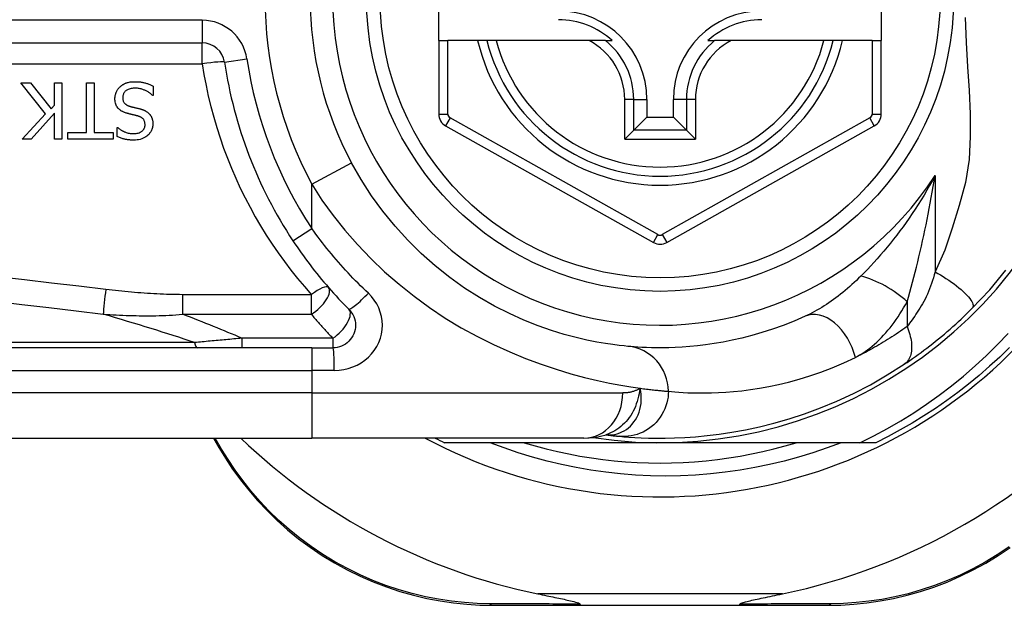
# Model space of a CAD drawing. Header units: inches. Extents: x 4 to 134, y 7 to 73.
# Tile 11 of 88: x 4.767 to 5.626, y 19.491 to 20.001. Entities that reach past the tile are written whole.
import ezdxf

# ---------------------------------------------------------------- set-up
doc = ezdxf.new("R2010")
doc.units = ezdxf.units.IN
doc.header["$MEASUREMENT"] = 0
doc.layers.add('Visible Edges(ANSI)', color=7, linetype='Continuous', lineweight=25)
doc.layers.add('Visible Tangent Edges(ANSI)', color=7, linetype='Continuous', lineweight=25)

msp = doc.modelspace()

# ---------------------------------------------------------------- linework, layer by layer
at = {"layer": 'Visible Edges(ANSI)'}
for p, q in [((5.13254, 19.98302), (5.13254, 20.05783)), ((5.51837, 20.05783), (5.51837, 19.98302)), ((4.27436, 19.98107), (4.92634, 19.98107)), ((5.13254, 19.98302), (5.13254, 19.91907)), ((5.13254, 19.98302), (5.14042, 19.98302)), ((5.1665, 19.98302), (5.14042, 19.98302)), ((5.1746, 19.98302), (5.1665, 19.98302)), ((5.18272, 19.98302), (5.1746, 19.98302)), ((5.2637, 19.98302), (5.18272, 19.98302)), ((5.27798, 19.98302), (5.2637, 19.98302)), ((5.27798, 19.98302), (5.28389, 19.98302)), ((5.3672, 19.98302), (5.37311, 19.98302)), ((5.38739, 19.98302), (5.37311, 19.98302)), ((5.46837, 19.98302), (5.38739, 19.98302)), ((5.47649, 19.98302), (5.46837, 19.98302)), ((5.48459, 19.98302), (5.47649, 19.98302)), ((5.5105, 19.98302), (5.48459, 19.98302)), ((5.5105, 19.98302), (5.51837, 19.98302)), ((5.51837, 19.91907), (5.51837, 19.98302)), ((4.78974, 19.91915), (4.76816, 19.94639)), ((4.76816, 19.94639), (4.77666, 19.94639)), ((4.77666, 19.94639), (4.79464, 19.9235)), ((4.79752, 19.94639), (4.80406, 19.94639)), ((4.79752, 19.92673), (4.79752, 19.94639)), ((4.80406, 19.94639), (4.80406, 19.89718)), ((4.82555, 19.903), (4.82555, 19.94639)), ((4.82555, 19.94639), (4.83209, 19.94639)), ((4.83209, 19.94639), (4.83209, 19.903)), ((4.8837, 19.94344), (4.8837, 19.93522)), ((4.8837, 19.93522), (4.88322, 19.93522)), ((4.79464, 19.9235), (4.79752, 19.92673)), ((5.31398, 19.93184), (5.31398, 19.91634)), ((5.33711, 19.91634), (5.33711, 19.93184)), ((4.76936, 19.89718), (4.78974, 19.91915)), ((4.79752, 19.91979), (4.77734, 19.89718)), ((4.79752, 19.89718), (4.79752, 19.91979)), ((5.30255, 19.90491), (5.31398, 19.91634)), ((5.31398, 19.91634), (5.33711, 19.91634)), ((5.34854, 19.90491), (5.33711, 19.91634)), ((5.13858, 19.90877), (5.31976, 19.80713)), ((5.33132, 19.80713), (5.51234, 19.90877)), ((4.80904, 19.89718), (4.80904, 19.903)), ((4.80904, 19.903), (4.82555, 19.903)), ((4.83209, 19.903), (4.8486, 19.903)), ((4.8486, 19.903), (4.8486, 19.89718)), ((4.85215, 19.89949), (4.85215, 19.90731)), ((4.85215, 19.90731), (4.85263, 19.90731)), ((5.30255, 19.90491), (5.29471, 19.89707)), ((5.35638, 19.89707), (5.34854, 19.90491)), ((4.77734, 19.89718), (4.76936, 19.89718)), ((4.80406, 19.89718), (4.79752, 19.89718)), ((4.8486, 19.89718), (4.80904, 19.89718)), ((5.02185, 19.71531), (4.37279, 19.71531)), ((5.02185, 19.71531), (5.04028, 19.71531)), ((4.37279, 19.63657), (5.02185, 19.63657)), ((4.93622, 19.63657), (4.94084, 19.62856)), ((5.25911, 19.63657), (5.02185, 19.63657)), ((5.27824, 19.63949), (5.27829, 19.63949)), ((5.32554, 19.63263), (5.13746, 19.63263)), ((5.49984, 19.63263), (5.32554, 19.63263)), ((5.51363, 19.63263), (5.49984, 19.63263)), ((5.17944, 19.4909), (5.25649, 19.4909)), ((5.25649, 19.4909), (5.3946, 19.4909)), ((5.3946, 19.4909), (5.47203, 19.4909))]:
    msp.add_line(p, q, dxfattribs=at)
at = {"layer": 'Visible Edges(ANSI)', "flags": 128}
for points in [[(4.85024, 19.93235), (4.85025, 19.93284), (4.85027, 19.93333), (4.85031, 19.93381), (4.85037, 19.9343), (4.85044, 19.93477), (4.85053, 19.93525), (4.85064, 19.93572), (4.85076, 19.93619), (4.8509, 19.93666), (4.85105, 19.93712), (4.85122, 19.93758), (4.85141, 19.93803), (4.8516, 19.93848), (4.85181, 19.93892), (4.85204, 19.93935), (4.85227, 19.93978), (4.85253, 19.94019), (4.8528, 19.9406), (4.85308, 19.94099), (4.85338, 19.94138), (4.85369, 19.94175), (4.85401, 19.94211), (4.85435, 19.94246), (4.8547, 19.9428)], [(4.8547, 19.9428), (4.855, 19.94307), (4.85531, 19.94333), (4.85562, 19.94358), (4.85593, 19.94382), (4.85625, 19.94406), (4.85657, 19.94429), (4.8569, 19.94451), (4.85724, 19.94472), (4.85758, 19.94492), (4.85792, 19.94512), (4.85827, 19.94531), (4.85862, 19.94549), (4.85898, 19.94566), (4.85935, 19.94582), (4.85972, 19.94598), (4.86009, 19.94613), (4.86054, 19.94629), (4.86111, 19.94647), (4.86181, 19.94666), (4.86264, 19.94685), (4.86363, 19.94701), (4.86477, 19.94714), (4.86607, 19.94723), (4.86755, 19.94727)], [(4.86755, 19.94727), (4.86824, 19.94726), (4.86894, 19.94725), (4.86964, 19.94722), (4.87035, 19.94718), (4.87106, 19.94713), (4.87177, 19.94707), (4.87248, 19.94699), (4.87319, 19.94689), (4.87389, 19.94678), (4.87458, 19.94665), (4.87527, 19.94651), (4.87595, 19.94634), (4.87662, 19.94616), (4.87728, 19.94596), (4.87794, 19.94575), (4.87859, 19.94553), (4.87924, 19.9453), (4.87989, 19.94506), (4.88053, 19.94481), (4.88118, 19.94456), (4.88181, 19.94429), (4.88245, 19.94402), (4.88307, 19.94373), (4.8837, 19.94344)], [(4.86802, 19.9416), (4.86713, 19.94159), (4.86623, 19.94154), (4.86533, 19.94144), (4.86443, 19.94131), (4.86355, 19.94111), (4.86269, 19.94087), (4.86189, 19.94057), (4.86119, 19.94024), (4.86059, 19.93989), (4.86007, 19.93954), (4.85964, 19.93919), (4.85926, 19.93885), (4.85891, 19.93848), (4.85859, 19.9381), (4.8583, 19.9377), (4.85803, 19.93727), (4.85779, 19.93683), (4.85759, 19.93636), (4.85742, 19.93589), (4.85729, 19.9354), (4.85718, 19.9349), (4.85711, 19.9344), (4.85707, 19.9339), (4.85706, 19.93339)], [(4.88322, 19.93522), (4.88275, 19.93565), (4.88227, 19.93607), (4.88178, 19.93647), (4.88128, 19.93686), (4.88077, 19.93724), (4.88025, 19.9376), (4.87973, 19.93795), (4.87919, 19.93828), (4.87864, 19.9386), (4.87809, 19.9389), (4.87753, 19.93919), (4.87695, 19.93947), (4.87637, 19.93973), (4.87578, 19.93998), (4.87516, 19.94022), (4.8745, 19.94046), (4.87379, 19.94069), (4.87306, 19.9409), (4.87229, 19.94109), (4.87149, 19.94126), (4.87066, 19.94141), (4.86981, 19.94151), (4.86893, 19.94158), (4.86802, 19.9416)], [(4.86001, 19.91995), (4.85948, 19.92012), (4.85896, 19.9203), (4.85844, 19.92049), (4.85792, 19.9207), (4.85741, 19.92093), (4.85691, 19.92117), (4.85642, 19.92143), (4.85594, 19.9217), (4.85547, 19.92199), (4.85502, 19.9223), (4.85457, 19.92263), (4.85412, 19.92301), (4.85364, 19.92345), (4.85314, 19.92397), (4.85264, 19.92458), (4.85215, 19.92527), (4.85168, 19.92606), (4.85128, 19.9269), (4.85094, 19.92776), (4.85068, 19.92865), (4.85048, 19.92956), (4.85034, 19.93049), (4.85026, 19.93142), (4.85024, 19.93235)], [(4.85706, 19.93339), (4.85707, 19.93277), (4.85713, 19.93215), (4.85722, 19.93154), (4.85736, 19.93094), (4.85754, 19.93036), (4.85777, 19.9298), (4.85803, 19.92931), (4.8583, 19.92889), (4.85857, 19.92853), (4.85884, 19.92823), (4.85909, 19.92798), (4.85935, 19.92774), (4.85962, 19.92752), (4.85991, 19.92731), (4.8602, 19.92712), (4.8605, 19.92693), (4.86081, 19.92676), (4.86113, 19.9266), (4.86145, 19.92645), (4.86178, 19.92631), (4.86211, 19.92619), (4.86244, 19.92607), (4.86278, 19.92595), (4.86312, 19.92585)], [(4.86312, 19.92585), (4.86349, 19.92575), (4.86383, 19.92565), (4.86416, 19.92556), (4.86448, 19.92548), (4.86478, 19.9254), (4.86507, 19.92533), (4.86535, 19.92525), (4.86563, 19.92518), (4.86591, 19.92511), (4.86619, 19.92505), (4.86647, 19.92498), (4.86677, 19.92491), (4.86707, 19.92483), (4.86739, 19.92476), (4.86773, 19.92468), (4.86808, 19.92459), (4.86846, 19.9245), (4.86887, 19.9244), (4.8693, 19.92429), (4.86977, 19.92418), (4.87027, 19.92406), (4.87081, 19.92392), (4.87139, 19.92378), (4.87201, 19.92362)], [(4.8701, 19.91736), (4.86964, 19.91748), (4.86919, 19.9176), (4.86874, 19.91771), (4.86829, 19.91783), (4.86784, 19.91794), (4.8674, 19.91805), (4.86696, 19.91816), (4.86653, 19.91826), (4.86609, 19.91837), (4.86566, 19.91847), (4.86524, 19.91858), (4.86482, 19.91868), (4.8644, 19.91878), (4.86398, 19.91889), (4.86357, 19.91899), (4.86316, 19.91909), (4.86275, 19.91919), (4.86235, 19.9193), (4.86195, 19.9194), (4.86155, 19.91951), (4.86116, 19.91962), (4.86077, 19.91973), (4.86039, 19.91984), (4.86001, 19.91995)], [(4.87652, 19.9097), (4.8765, 19.9103), (4.87645, 19.91089), (4.87636, 19.91148), (4.87623, 19.91206), (4.87606, 19.91263), (4.87584, 19.91317), (4.87559, 19.91366), (4.87532, 19.91408), (4.87504, 19.91445), (4.87477, 19.91477), (4.87449, 19.91505), (4.87421, 19.91531), (4.87391, 19.91555), (4.87361, 19.91578), (4.87329, 19.916), (4.87296, 19.9162), (4.87262, 19.91639), (4.87228, 19.91656), (4.87193, 19.91672), (4.87157, 19.91687), (4.87121, 19.91701), (4.87084, 19.91714), (4.87047, 19.91725), (4.8701, 19.91736)], [(4.87201, 19.92362), (4.8723, 19.92354), (4.87259, 19.92346), (4.87287, 19.92337), (4.87316, 19.92329), (4.87345, 19.9232), (4.87373, 19.9231), (4.87402, 19.923), (4.8743, 19.9229), (4.87458, 19.9228), (4.87486, 19.92269), (4.87514, 19.92258), (4.87541, 19.92246), (4.87569, 19.92234), (4.87596, 19.92222), (4.87623, 19.92209), (4.8765, 19.92196), (4.87678, 19.92182), (4.87713, 19.92163), (4.87754, 19.92139), (4.878, 19.92109), (4.8785, 19.92074), (4.87903, 19.92032), (4.87958, 19.91983), (4.88015, 19.91927)], [(4.88015, 19.91927), (4.88035, 19.91905), (4.88054, 19.91882), (4.88073, 19.91859), (4.88091, 19.91835), (4.88109, 19.91811), (4.88125, 19.91787), (4.88141, 19.91762), (4.88157, 19.91737), (4.88172, 19.91712), (4.88186, 19.91686), (4.882, 19.91659), (4.88213, 19.91633), (4.88225, 19.91605), (4.88237, 19.91578), (4.88248, 19.9155), (4.88259, 19.9152), (4.88272, 19.91483), (4.88284, 19.9144), (4.88297, 19.9139), (4.88308, 19.91334), (4.88319, 19.91271), (4.88327, 19.912), (4.88332, 19.91123), (4.88334, 19.91038)], [(4.86635, 19.90196), (4.8672, 19.90198), (4.86806, 19.90204), (4.8689, 19.90215), (4.86974, 19.90231), (4.87057, 19.90253), (4.87137, 19.9028), (4.87212, 19.90313), (4.87277, 19.90347), (4.87334, 19.90383), (4.87383, 19.90419), (4.87423, 19.90453), (4.87457, 19.90485), (4.87487, 19.90517), (4.87516, 19.90552), (4.87542, 19.90588), (4.87565, 19.90625), (4.87586, 19.90665), (4.87604, 19.90706), (4.87619, 19.90748), (4.87631, 19.90792), (4.8764, 19.90836), (4.87647, 19.9088), (4.87651, 19.90925), (4.87652, 19.9097)], [(4.88334, 19.91038), (4.88332, 19.90957), (4.88325, 19.90878), (4.88314, 19.90799), (4.88298, 19.90721), (4.88277, 19.90645), (4.88251, 19.90569), (4.8822, 19.90495), (4.88185, 19.90423), (4.88145, 19.90354), (4.881, 19.90288), (4.88052, 19.90225), (4.87999, 19.90164), (4.87943, 19.90105), (4.87876, 19.90043), (4.87798, 19.89978), (4.87707, 19.89913), (4.87603, 19.89849), (4.87486, 19.8979), (4.87358, 19.89738), (4.87226, 19.89698), (4.87092, 19.89667), (4.86955, 19.89646), (4.86817, 19.89634), (4.86679, 19.8963)], [(4.86679, 19.8963), (4.86622, 19.8963), (4.86565, 19.89632), (4.86508, 19.89633), (4.86452, 19.89636), (4.86395, 19.8964), (4.86338, 19.89644), (4.86282, 19.8965), (4.86225, 19.89656), (4.86169, 19.89663), (4.86113, 19.89671), (4.86057, 19.8968), (4.86001, 19.8969), (4.85945, 19.89701), (4.8589, 19.89713), (4.85833, 19.89727), (4.85772, 19.89742), (4.85709, 19.89759), (4.85644, 19.89779), (4.85576, 19.89801), (4.85507, 19.89825), (4.85436, 19.89852), (4.85363, 19.89881), (4.8529, 19.89914), (4.85215, 19.89949)], [(4.85263, 19.90731), (4.85299, 19.90699), (4.85336, 19.90667), (4.85375, 19.90637), (4.85414, 19.90608), (4.85453, 19.9058), (4.85494, 19.90553), (4.85535, 19.90527), (4.85577, 19.90502), (4.85619, 19.90477), (4.85662, 19.90454), (4.85706, 19.90431), (4.85749, 19.90409), (4.85793, 19.90388), (4.85837, 19.90368), (4.85887, 19.90347), (4.85945, 19.90323), (4.86012, 19.90299), (4.86087, 19.90275), (4.86171, 19.90252), (4.86261, 19.90232), (4.86354, 19.90216), (4.86447, 19.90205), (4.86541, 19.90198), (4.86635, 19.90196)], [(5.29752, 19.7166), (5.29429, 19.71691), (5.28992, 19.71739), (5.28445, 19.71809), (5.2779, 19.71904), (5.27035, 19.72033), (5.26182, 19.72202), (5.25238, 19.7242), (5.24206, 19.72695), (5.23094, 19.73038), (5.21915, 19.73454), (5.20683, 19.73947), (5.19411, 19.74519), (5.18114, 19.75174), (5.16805, 19.75915), (5.15499, 19.76743), (5.14209, 19.77662), (5.12952, 19.78668), (5.11733, 19.79755), (5.10562, 19.80916), (5.09444, 19.82146), (5.08387, 19.83439), (5.07399, 19.84789), (5.06486, 19.86192), (5.05656, 19.87639)], [(5.00544, 19.80858), (5.00722, 19.80591), (5.00903, 19.80325), (5.01086, 19.8006), (5.01272, 19.79797), (5.0146, 19.79535), (5.0165, 19.79275), (5.01842, 19.79016), (5.02036, 19.78759), (5.02233, 19.78504), (5.02432, 19.7825), (5.02632, 19.77998), (5.02835, 19.77747), (5.0304, 19.77499), (5.03247, 19.77252), (5.03456, 19.77007), (5.03667, 19.76764), (5.0388, 19.76523), (5.04094, 19.76284), (5.04311, 19.76047), (5.04529, 19.75812), (5.04749, 19.75578), (5.04971, 19.75347), (5.05194, 19.75118), (5.0542, 19.74891)], [(5.59743, 19.74946), (5.6129, 19.76591), (5.62711, 19.78288)], [(5.0542, 19.74891), (5.05548, 19.74749), (5.05662, 19.74594), (5.0576, 19.74429), (5.05843, 19.74254), (5.05908, 19.74072), (5.05956, 19.73885), (5.05986, 19.73694), (5.05996, 19.73501), (5.05987, 19.73308), (5.05958, 19.73116), (5.0591, 19.72928), (5.05844, 19.72746), (5.05762, 19.72571), (5.05662, 19.72405), (5.05548, 19.72249), (5.05419, 19.72107), (5.05277, 19.71978), (5.05122, 19.71863), (5.04957, 19.71764), (5.04782, 19.71681), (5.046, 19.71616), (5.04413, 19.71569), (5.04221, 19.7154), (5.04028, 19.71531)], [(5.53848, 19.70104), (5.54084, 19.70263), (5.54324, 19.70427), (5.54567, 19.70596), (5.54813, 19.70769), (5.55062, 19.70947), (5.55312, 19.7113), (5.55563, 19.71317), (5.55816, 19.71508), (5.5607, 19.71703), (5.56324, 19.71902), (5.5658, 19.72105), (5.56835, 19.72311), (5.57088, 19.7252), (5.5734, 19.72731), (5.5759, 19.72945), (5.57838, 19.7316), (5.58085, 19.73378), (5.58329, 19.73597), (5.58571, 19.73818), (5.58811, 19.74041), (5.59048, 19.74265), (5.59282, 19.74491), (5.59514, 19.74718), (5.59743, 19.74946)], [(5.45201, 19.74275), (5.44236, 19.73855), (5.43285, 19.7348), (5.42351, 19.73146), (5.41438, 19.72853), (5.40549, 19.72597), (5.39685, 19.72376), (5.38849, 19.72187), (5.38043, 19.72028), (5.37269, 19.71897), (5.36526, 19.7179), (5.35815, 19.71704), (5.35137, 19.71639), (5.34492, 19.71592), (5.33882, 19.71559), (5.33306, 19.7154), (5.32766, 19.71531), (5.32261, 19.71532), (5.31792, 19.71539), (5.3136, 19.71553), (5.30964, 19.71571), (5.30605, 19.71592), (5.30283, 19.71614), (5.29999, 19.71638), (5.29752, 19.7166)], [(5.49984, 19.63263), (5.51188, 19.6386), (5.52372, 19.64495), (5.53536, 19.65166), (5.54678, 19.65875), (5.55797, 19.6662), (5.56893, 19.674), (5.57964, 19.68215), (5.59011, 19.69065), (5.6003, 19.69949), (5.6102, 19.70865), (5.61979, 19.7181), (5.62907, 19.72785)], [(5.63031, 19.71566), (5.62171, 19.7073), (5.61289, 19.69919), (5.60384, 19.69132), (5.59458, 19.6837), (5.58511, 19.67635), (5.57544, 19.66927), (5.56558, 19.66245), (5.55553, 19.65591), (5.5453, 19.64966), (5.5349, 19.64369), (5.52434, 19.63801), (5.51363, 19.63263)], [(5.29029, 19.63819), (5.29401, 19.63786), (5.29839, 19.63753), (5.30342, 19.6372), (5.3091, 19.63692), (5.31543, 19.6367), (5.32239, 19.63658), (5.32998, 19.63659), (5.3382, 19.63678), (5.34703, 19.63717), (5.35646, 19.63781), (5.36649, 19.63876), (5.37709, 19.64004), (5.38824, 19.64172), (5.39994, 19.64384), (5.41215, 19.64646), (5.42485, 19.64963), (5.438, 19.65341), (5.45155, 19.65784), (5.46548, 19.66298), (5.47973, 19.66889), (5.49422, 19.67561), (5.5089, 19.68319), (5.52366, 19.69165), (5.53848, 19.70104)], [(5.25911, 19.63657), (5.26865, 19.63727), (5.27854, 19.63959)], [(5.27829, 19.63949), (5.27895, 19.63941), (5.27959, 19.63933), (5.28022, 19.63925), (5.28084, 19.63918), (5.28144, 19.63911), (5.28203, 19.63904), (5.2826, 19.63898), (5.28317, 19.63891), (5.28372, 19.63885), (5.28425, 19.63879), (5.28477, 19.63874), (5.28528, 19.63868), (5.28577, 19.63863), (5.28625, 19.63858), (5.28672, 19.63853), (5.28717, 19.63849), (5.28761, 19.63845), (5.28803, 19.6384), (5.28845, 19.63836), (5.28884, 19.63832), (5.28922, 19.63829), (5.28959, 19.63825), (5.28995, 19.63822), (5.29029, 19.63819)], [(4.94084, 19.62856), (4.9466, 19.61908), (4.95286, 19.60965), (4.95962, 19.60032), (4.96688, 19.59114), (4.97463, 19.58215), (4.98286, 19.57338), (4.99156, 19.56488), (5.00073, 19.5567), (5.01036, 19.54886), (5.02042, 19.54143), (5.03085, 19.53444), (5.04161, 19.5279), (5.05266, 19.52185), (5.06394, 19.51631), (5.07541, 19.5113), (5.08701, 19.50686), (5.09871, 19.50299), (5.11044, 19.49968), (5.12217, 19.49692), (5.13387, 19.49469), (5.1455, 19.49299), (5.15701, 19.49181), (5.16834, 19.49112), (5.17944, 19.4909)], [(5.48333, 19.63263), (5.47109, 19.62803), (5.4587, 19.62381), (5.44619, 19.61998), (5.43359, 19.61655), (5.4209, 19.61352), (5.40812, 19.61088), (5.39528, 19.60865), (5.38238, 19.60682), (5.36942, 19.60539), (5.35643, 19.60437), (5.3434, 19.60375), (5.33035, 19.60355), (5.31728, 19.60375), (5.30421, 19.60436), (5.29117, 19.60538), (5.27818, 19.60681), (5.26525, 19.60865), (5.2524, 19.61088), (5.23963, 19.61352), (5.22696, 19.61656), (5.21439, 19.61999), (5.20193, 19.62381), (5.18959, 19.62803), (5.17738, 19.63263)], [(5.20699, 19.63263), (5.21661, 19.62982), (5.2263, 19.62724), (5.23605, 19.62491), (5.24586, 19.62282), (5.25571, 19.62097), (5.26561, 19.61937), (5.27554, 19.61801), (5.28551, 19.61689), (5.29549, 19.61603), (5.3055, 19.61541), (5.31552, 19.61504), (5.32554, 19.61491), (5.33557, 19.61504), (5.34559, 19.61541), (5.35559, 19.61603), (5.36558, 19.61689), (5.37554, 19.61801), (5.38548, 19.61937), (5.39537, 19.62097), (5.40523, 19.62282), (5.41503, 19.62491), (5.42478, 19.62724), (5.43447, 19.62982), (5.4441, 19.63263)], [(5.47203, 19.4909), (5.4831, 19.49112), (5.4944, 19.49181), (5.50588, 19.49298), (5.51747, 19.49467), (5.52914, 19.49688), (5.54085, 19.49963), (5.55255, 19.50292), (5.56422, 19.50677), (5.5758, 19.5112), (5.58724, 19.51618), (5.59851, 19.52169), (5.60954, 19.52772), (5.62029, 19.53423), (5.63071, 19.54119)], [(5.21888, 19.5009), (5.22088, 19.50049), (5.22285, 19.50008), (5.22479, 19.49968), (5.22669, 19.49929), (5.22856, 19.4989), (5.23039, 19.49853), (5.23218, 19.49815), (5.23392, 19.49779), (5.23562, 19.49743), (5.23726, 19.49709), (5.23884, 19.49675), (5.24037, 19.49642), (5.24184, 19.4961), (5.24325, 19.49579), (5.24459, 19.49549), (5.24596, 19.49518), (5.24743, 19.49484), (5.24894, 19.49448), (5.25042, 19.4941), (5.25184, 19.49372), (5.25313, 19.49333), (5.25434, 19.49292), (5.25532, 19.49248), (5.25588, 19.49197)], [(5.3952, 19.49197), (5.3956, 19.49238), (5.39631, 19.49274), (5.39714, 19.49306), (5.39809, 19.49338), (5.3991, 19.49367), (5.40016, 19.49397), (5.40133, 19.49427), (5.4026, 19.49458), (5.40396, 19.49491), (5.4054, 19.49525), (5.40692, 19.49559), (5.40851, 19.49594), (5.41017, 19.4963), (5.41188, 19.49667), (5.41365, 19.49705), (5.41549, 19.49744), (5.41739, 19.49784), (5.41936, 19.49825), (5.42138, 19.49867), (5.42345, 19.49909), (5.42558, 19.49953), (5.42775, 19.49998), (5.42996, 19.50043), (5.43221, 19.5009)], [(5.25649, 19.4909), (5.25646, 19.4909), (5.25643, 19.4909), (5.25641, 19.49091), (5.25638, 19.49093), (5.25636, 19.49094), (5.25633, 19.49097), (5.25631, 19.49099), (5.25628, 19.49102), (5.25625, 19.49105), (5.25623, 19.49109), (5.2562, 19.49113), (5.25618, 19.49117), (5.25615, 19.49122), (5.25613, 19.49127), (5.2561, 19.49132), (5.25608, 19.49138), (5.25605, 19.49144), (5.25603, 19.4915), (5.256, 19.49157), (5.25598, 19.49165), (5.25596, 19.49172), (5.25593, 19.4918), (5.25591, 19.49188), (5.25588, 19.49197)], [(5.3946, 19.4909), (5.39463, 19.4909), (5.39465, 19.4909), (5.39468, 19.49091), (5.3947, 19.49093), (5.39473, 19.49094), (5.39476, 19.49097), (5.39478, 19.49099), (5.39481, 19.49102), (5.39483, 19.49105), (5.39486, 19.49109), (5.39488, 19.49113), (5.39491, 19.49117), (5.39493, 19.49122), (5.39496, 19.49127), (5.39499, 19.49132), (5.39501, 19.49138), (5.39503, 19.49144), (5.39506, 19.4915), (5.39508, 19.49157), (5.39511, 19.49165), (5.39513, 19.49172), (5.39516, 19.4918), (5.39518, 19.49188), (5.3952, 19.49197)]]:
    msp.add_lwpolyline(points, dxfattribs=at)
at = {"layer": 'Visible Edges(ANSI)'}
msp.add_circle((5.32554, 20.02042), 0.25591, dxfattribs=at)
for centre, radius, start, end in [((5.32554, 20.02042), 0.43504, 241.92751, 118.07249), ((5.32554, 20.02042), 0.3878, 261.33391, 70.21195), ((5.32554, 20.02042), 0.30512, 151.83282, 208.16718), ((5.23696, 19.93184), 0.07702, 0, 90), ((5.41413, 19.93184), 0.07702, 90, 180), ((5.23696, 19.93184), 0.06944, 47.48259, 90), ((5.41413, 19.93184), 0.06944, 90, 132.51741), ((4.92634, 19.96138), 0.01969, 8.41327, 90), ((5.32554, 20.02042), 0.15551, 193.91643, 346.08357), ((5.32554, 20.02042), 0.38386, 188.41327, 213.49631), ((5.14435, 19.91907), 0.01181, 180, 240.70877), ((5.50656, 19.91907), 0.01181, 299.31319, 0), ((5.32554, 19.81743), 0.01181, 240.70877, 299.31319), ((5.32554, 20.01957), 0.52953, 281.6205, 318.6133), ((5.32554, 20.01957), 0.52953, 226.3272, 258.3795), ((5.32554, 20.02042), 0.431, 242.95157, 244.12615)]:
    msp.add_arc(centre, radius, start, end, dxfattribs=at)
at = {"layer": 'Visible Tangent Edges(ANSI)'}
for p, q in [((4.92634, 20.00075), (4.27436, 20.00075)), ((4.92634, 20.00075), (4.92634, 19.98107)), ((4.92634, 19.96277), (4.92634, 19.98107)), ((5.14042, 19.91907), (5.14042, 19.98302)), ((5.5105, 19.98302), (5.5105, 19.91907)), ((4.27436, 19.96277), (4.92634, 19.96277)), ((4.94582, 19.96426), (4.96529, 19.96714)), ((5.29471, 19.89707), (5.29471, 19.93184)), ((5.30255, 19.93184), (5.29471, 19.93184)), ((5.30255, 19.90491), (5.30255, 19.93184)), ((5.30255, 19.93184), (5.31398, 19.93184)), ((5.34854, 19.93184), (5.33711, 19.93184)), ((5.35638, 19.93184), (5.34854, 19.93184)), ((5.34854, 19.93184), (5.34854, 19.90491)), ((5.35638, 19.93184), (5.35638, 19.89707)), ((5.13254, 19.91907), (5.14042, 19.91907)), ((5.5105, 19.91907), (5.51837, 19.91907)), ((5.14243, 19.91564), (5.13858, 19.90877)), ((5.32361, 19.814), (5.14243, 19.91564)), ((5.50849, 19.91564), (5.32747, 19.814)), ((5.51234, 19.90877), (5.50849, 19.91564)), ((5.34854, 19.90491), (5.30255, 19.90491)), ((5.29471, 19.89707), (5.35638, 19.89707)), ((5.02185, 19.85781), (5.05656, 19.87639)), ((5.56525, 19.86546), (5.56525, 19.78153)), ((5.02185, 19.81944), (5.02185, 19.85781)), ((5.00544, 19.80858), (5.02185, 19.81944)), ((5.31976, 19.80713), (5.32361, 19.814)), ((5.32747, 19.814), (5.33132, 19.80713)), ((5.02151, 19.76163), (4.90931, 19.76163)), ((4.90931, 19.74453), (4.90931, 19.76163)), ((5.02151, 19.74453), (5.02151, 19.76163)), ((5.54095, 19.75546), (5.54095, 19.7338)), ((4.90931, 19.74453), (5.02151, 19.74453)), ((4.9196, 19.7199), (4.37047, 19.7199)), ((4.96093, 19.72365), (4.96093, 19.71531)), ((5.04028, 19.72365), (4.96093, 19.72365)), ((5.04028, 19.72365), (5.04028, 19.71531)), ((5.02185, 19.71531), (5.02185, 19.69562)), ((4.37279, 19.69562), (5.02185, 19.69562)), ((5.04151, 19.69562), (5.02185, 19.69562)), ((5.02185, 19.69562), (5.02185, 19.67594)), ((5.02185, 19.67594), (4.37279, 19.67594)), ((5.02185, 19.67594), (5.29301, 19.67594)), ((5.02185, 19.67594), (5.02185, 19.63657)), ((4.94322, 19.62712), (4.9377, 19.63657)), ((5.43221, 19.5009), (5.21888, 19.5009))]:
    msp.add_line(p, q, dxfattribs=at)
at = {"layer": 'Visible Tangent Edges(ANSI)', "flags": 128}
for points in [[(5.59157, 20.00322), (5.59245, 19.98153), (5.59366, 19.96031), (5.59489, 19.93964), (5.59583, 19.91938), (5.59604, 19.8994), (5.59496, 19.87949), (5.59186, 19.85936), (5.58627, 19.83933), (5.58033, 19.8197), (5.57389, 19.80046), (5.56525, 19.78153)], [(4.92634, 19.96277), (4.92789, 19.95338), (4.92966, 19.94404), (4.93166, 19.93475), (4.93389, 19.92552), (4.93634, 19.91636), (4.93901, 19.90727), (4.9419, 19.89826), (4.94501, 19.88933), (4.94832, 19.88049), (4.95185, 19.87174), (4.95559, 19.8631), (4.95953, 19.85456), (4.96367, 19.84613), (4.96801, 19.83781), (4.97254, 19.82961), (4.97726, 19.82153), (4.98217, 19.81358), (4.98727, 19.80575), (4.99254, 19.79805), (4.99799, 19.79049), (5.00362, 19.78306), (5.00941, 19.77577), (5.01538, 19.76863), (5.02151, 19.76163)], [(5.56525, 19.86546), (5.56294, 19.86113), (5.56057, 19.85685), (5.55816, 19.85262), (5.5557, 19.84845), (5.5532, 19.84433), (5.55066, 19.84027), (5.54808, 19.83627), (5.54547, 19.83232), (5.54282, 19.82844), (5.54014, 19.82461), (5.53743, 19.82085), (5.53469, 19.81715), (5.53193, 19.81352), (5.52915, 19.80995), (5.52634, 19.80643), (5.52351, 19.80297), (5.52066, 19.79958), (5.5178, 19.79625), (5.51492, 19.79298), (5.51204, 19.78979), (5.50915, 19.78666), (5.50627, 19.78362), (5.50341, 19.78065), (5.50055, 19.77777)], [(5.54095, 19.75546), (5.54214, 19.75959), (5.54332, 19.7638), (5.5445, 19.76808), (5.54567, 19.77242), (5.54682, 19.7768), (5.54796, 19.78123), (5.54909, 19.7857), (5.55019, 19.7902), (5.55128, 19.79474), (5.55235, 19.79929), (5.5534, 19.80387), (5.55443, 19.80848), (5.55545, 19.81311), (5.55644, 19.81777), (5.55742, 19.82245), (5.55837, 19.82716), (5.55931, 19.83189), (5.56022, 19.83664), (5.56111, 19.84141), (5.56199, 19.84619), (5.56284, 19.85099), (5.56366, 19.8558), (5.56447, 19.86063), (5.56525, 19.86546)], [(5.02185, 19.85781), (5.03073, 19.84411), (5.04037, 19.83076), (5.05071, 19.8178), (5.0617, 19.80527), (5.07328, 19.79321), (5.0854, 19.78166), (5.09801, 19.77066), (5.11105, 19.76023), (5.12447, 19.75043), (5.1382, 19.74129), (5.15219, 19.73285), (5.1663, 19.72513), (5.18042, 19.7181), (5.19446, 19.71175), (5.2083, 19.70606), (5.22185, 19.701), (5.23499, 19.69657), (5.24763, 19.69273), (5.25965, 19.68948), (5.27096, 19.68677), (5.28149, 19.68453), (5.29121, 19.68271), (5.30009, 19.68124), (5.30807, 19.68008)], [(5.07119, 19.76284), (5.06892, 19.76499), (5.06665, 19.76716), (5.06441, 19.76936), (5.06218, 19.77157), (5.05997, 19.7738), (5.05778, 19.77605), (5.05561, 19.77832), (5.05346, 19.78061), (5.05132, 19.78291), (5.04921, 19.78523), (5.04712, 19.78758), (5.04504, 19.78993), (5.04299, 19.79231), (5.04096, 19.7947), (5.03895, 19.79711), (5.03696, 19.79953), (5.03499, 19.80197), (5.03304, 19.80442), (5.03112, 19.80689), (5.02922, 19.80937), (5.02734, 19.81187), (5.02549, 19.81438), (5.02366, 19.81691), (5.02185, 19.81944)], [(5.56525, 19.78153), (5.56457, 19.77895), (5.56384, 19.77641), (5.56307, 19.77389), (5.56226, 19.77142), (5.5614, 19.76899), (5.56051, 19.76662), (5.55957, 19.76429), (5.55859, 19.76203), (5.55757, 19.75982), (5.55652, 19.75769), (5.55544, 19.75563), (5.55434, 19.75365), (5.5532, 19.75176), (5.55206, 19.74993), (5.55092, 19.74815), (5.54978, 19.7464), (5.54864, 19.74468), (5.54751, 19.74301), (5.54639, 19.74137), (5.54528, 19.73977), (5.54417, 19.73821), (5.54308, 19.7367), (5.54201, 19.73522), (5.54095, 19.7338)], [(5.56525, 19.78153), (5.56761, 19.78021), (5.57001, 19.77881), (5.57241, 19.77735), (5.57481, 19.77583), (5.57719, 19.77426), (5.57953, 19.77265), (5.58181, 19.77101), (5.58401, 19.76935), (5.5861, 19.76768), (5.58808, 19.76602), (5.58991, 19.76437), (5.59159, 19.76276), (5.5931, 19.76119), (5.59443, 19.75968), (5.59557, 19.75824), (5.59652, 19.75688), (5.59727, 19.7556), (5.59782, 19.75442), (5.59819, 19.75334), (5.59837, 19.75236), (5.59837, 19.75148), (5.59821, 19.7507), (5.59789, 19.75003), (5.59743, 19.74946)], [(4.84232, 19.76614), (4.81865, 19.7689), (4.79498, 19.77168), (4.77131, 19.77446), (4.74764, 19.77724)], [(5.50055, 19.77777), (5.49865, 19.77589), (5.49673, 19.77404), (5.49479, 19.77223), (5.49284, 19.77044), (5.49087, 19.76869), (5.48889, 19.76697), (5.4869, 19.76529), (5.48489, 19.76364), (5.48288, 19.76203), (5.48086, 19.76046), (5.47883, 19.75892), (5.4768, 19.75743), (5.47475, 19.75597), (5.4727, 19.75455), (5.47064, 19.75317), (5.46857, 19.75183), (5.4665, 19.75053), (5.46442, 19.74927), (5.46234, 19.74806), (5.46027, 19.7469), (5.45819, 19.74579), (5.45612, 19.74472), (5.45406, 19.74371), (5.45201, 19.74275)], [(4.90931, 19.76163), (4.90651, 19.76164), (4.90371, 19.76167), (4.90091, 19.76173), (4.89811, 19.76179), (4.89531, 19.76188), (4.89251, 19.76199), (4.88971, 19.76211), (4.88692, 19.76225), (4.88412, 19.7624), (4.88133, 19.76257), (4.87853, 19.76275), (4.87574, 19.76294), (4.87295, 19.76315), (4.87016, 19.76337), (4.86737, 19.7636), (4.86458, 19.76384), (4.8618, 19.76409), (4.85901, 19.76436), (4.85623, 19.76463), (4.85344, 19.76491), (4.85066, 19.76521), (4.84788, 19.76551), (4.8451, 19.76582), (4.84232, 19.76614)], [(5.04151, 19.69562), (5.04562, 19.69581), (5.04971, 19.69638), (5.05372, 19.69732), (5.0576, 19.69863), (5.06132, 19.70029), (5.06485, 19.70227), (5.06815, 19.70456), (5.07119, 19.70714), (5.07394, 19.70999), (5.07638, 19.7131), (5.07849, 19.71643), (5.08026, 19.71993), (5.08166, 19.72358), (5.08268, 19.72733), (5.0833, 19.73116), (5.0835, 19.73503), (5.08327, 19.73889), (5.08264, 19.74271), (5.08162, 19.74645), (5.08022, 19.75009), (5.07847, 19.75358), (5.07637, 19.75689), (5.07394, 19.75999), (5.07119, 19.76284)], [(4.74532, 19.75603), (4.76899, 19.75317), (4.79266, 19.75031), (4.81633, 19.74746), (4.84, 19.74462)], [(5.49579, 19.70692), (5.49795, 19.70803), (5.50009, 19.70924), (5.50222, 19.71056), (5.50434, 19.71197), (5.50643, 19.71348), (5.50851, 19.71507), (5.51057, 19.71675), (5.5126, 19.71852), (5.5146, 19.72036), (5.51658, 19.72227), (5.51853, 19.72424), (5.52044, 19.72629), (5.52233, 19.72841), (5.52419, 19.73058), (5.52601, 19.73282), (5.52781, 19.73513), (5.52958, 19.73749), (5.53131, 19.73991), (5.53301, 19.74238), (5.53467, 19.7449), (5.5363, 19.74748), (5.53789, 19.7501), (5.53944, 19.75276), (5.54095, 19.75546)], [(4.84, 19.74462), (4.84285, 19.74443), (4.8457, 19.74425), (4.84855, 19.74409), (4.85141, 19.74394), (4.85427, 19.7438), (4.85714, 19.74367), (4.86, 19.74356), (4.86288, 19.74347), (4.86575, 19.74339), (4.86863, 19.74333), (4.87151, 19.74328), (4.87439, 19.74325), (4.87728, 19.74324), (4.88017, 19.74325), (4.88307, 19.74327), (4.88597, 19.74332), (4.88887, 19.74339), (4.89178, 19.74348), (4.89469, 19.74359), (4.89761, 19.74372), (4.90053, 19.74389), (4.90345, 19.74407), (4.90637, 19.74429), (4.90931, 19.74453)], [(5.02151, 19.74453), (5.02227, 19.74363), (5.02303, 19.74273), (5.02379, 19.74184), (5.02456, 19.74094), (5.02532, 19.74005), (5.02609, 19.73916), (5.02686, 19.73828), (5.02764, 19.7374), (5.02841, 19.73652), (5.02919, 19.73564), (5.02997, 19.73476), (5.03075, 19.73389), (5.03153, 19.73302), (5.03232, 19.73216), (5.03311, 19.73129), (5.0339, 19.73043), (5.03469, 19.72958), (5.03548, 19.72872), (5.03628, 19.72787), (5.03707, 19.72702), (5.03787, 19.72617), (5.03867, 19.72533), (5.03948, 19.72449), (5.04028, 19.72365)], [(5.54095, 19.7338), (5.53904, 19.73245), (5.53714, 19.73113), (5.53524, 19.72982), (5.53334, 19.72854), (5.53145, 19.72728), (5.52957, 19.72605), (5.52768, 19.72483), (5.5258, 19.72363), (5.52391, 19.72245), (5.52202, 19.72129), (5.52013, 19.72014), (5.51824, 19.71901), (5.51635, 19.7179), (5.51447, 19.71681), (5.51258, 19.71574), (5.5107, 19.71469), (5.50882, 19.71365), (5.50695, 19.71264), (5.50508, 19.71164), (5.50321, 19.71066), (5.50135, 19.7097), (5.49949, 19.70876), (5.49764, 19.70783), (5.49579, 19.70692)], [(5.54095, 19.7338), (5.54161, 19.73212), (5.54222, 19.73042), (5.54278, 19.72871), (5.54329, 19.72699), (5.54372, 19.72528), (5.5441, 19.72356), (5.5444, 19.72186), (5.54463, 19.72018), (5.54479, 19.71853), (5.54487, 19.71691), (5.54488, 19.71533), (5.5448, 19.71381), (5.54465, 19.71234), (5.54442, 19.71093), (5.54412, 19.70958), (5.54374, 19.70831), (5.54329, 19.70711), (5.54278, 19.70599), (5.5422, 19.70496), (5.54156, 19.704), (5.54086, 19.70313), (5.54011, 19.70235), (5.53932, 19.70165), (5.53848, 19.70104)], [(4.96093, 19.72365), (4.9592, 19.72349), (4.95746, 19.72333), (4.95573, 19.72316), (4.954, 19.723), (4.95226, 19.72284), (4.95053, 19.72268), (4.9488, 19.72252), (4.94707, 19.72236), (4.94535, 19.72221), (4.94362, 19.72205), (4.94189, 19.72189), (4.94017, 19.72173), (4.93844, 19.72158), (4.93672, 19.72142), (4.935, 19.72127), (4.93328, 19.72111), (4.93156, 19.72096), (4.92985, 19.72081), (4.92813, 19.72065), (4.92642, 19.7205), (4.92471, 19.72035), (4.92301, 19.7202), (4.9213, 19.72005), (4.9196, 19.7199)], [(5.33277, 19.67739), (5.33537, 19.67714), (5.33837, 19.67688), (5.34177, 19.67663), (5.34556, 19.67639), (5.34974, 19.67618), (5.3543, 19.67603), (5.35925, 19.67595), (5.36457, 19.67594), (5.37027, 19.67604), (5.37635, 19.67626), (5.38279, 19.67662), (5.38959, 19.67716), (5.39675, 19.6779), (5.40425, 19.67886), (5.41209, 19.68007), (5.42026, 19.68156), (5.42876, 19.68335), (5.43758, 19.68548), (5.4467, 19.68797), (5.45609, 19.69086), (5.46572, 19.69418), (5.47557, 19.69794), (5.48561, 19.70218), (5.49579, 19.70692)], [(5.30807, 19.68008), (5.30772, 19.67769), (5.30729, 19.67534), (5.30679, 19.67304), (5.30622, 19.67078), (5.30556, 19.66857), (5.30483, 19.66641), (5.30401, 19.6643), (5.30311, 19.66224), (5.30213, 19.66024), (5.30106, 19.65829), (5.2999, 19.6564), (5.29865, 19.65458), (5.29733, 19.65284), (5.29593, 19.65117), (5.29446, 19.64959), (5.29292, 19.64809), (5.29131, 19.64668), (5.28964, 19.64536), (5.28791, 19.64414), (5.28612, 19.64301), (5.28428, 19.642), (5.2824, 19.64108), (5.28049, 19.64028), (5.27853, 19.63959)], [(5.27957, 19.63939), (5.28175, 19.63936), (5.28393, 19.63951), (5.2861, 19.63985), (5.28823, 19.64038), (5.29031, 19.64108), (5.29234, 19.64195), (5.2943, 19.643), (5.29619, 19.64422), (5.29799, 19.6456), (5.29969, 19.64714), (5.30128, 19.64883), (5.30275, 19.65066), (5.30409, 19.65262), (5.30529, 19.65471), (5.30635, 19.65691), (5.30725, 19.65922), (5.30799, 19.66162), (5.30856, 19.6641), (5.30895, 19.66665), (5.30916, 19.66926), (5.30919, 19.67192), (5.30902, 19.67462), (5.30865, 19.67734), (5.30807, 19.68008)], [(5.33277, 19.67739), (5.33269, 19.67494), (5.33245, 19.67243), (5.33204, 19.66989), (5.33145, 19.66732), (5.33068, 19.66474), (5.32972, 19.66218), (5.32856, 19.65966), (5.32721, 19.65719), (5.32568, 19.6548), (5.32397, 19.65252), (5.32208, 19.65035), (5.32004, 19.64832), (5.31786, 19.64645), (5.31556, 19.64475), (5.31315, 19.64324), (5.31066, 19.64191), (5.30811, 19.64078), (5.30552, 19.63985), (5.30291, 19.63912), (5.30031, 19.63858), (5.29773, 19.63823), (5.29519, 19.63805), (5.29271, 19.63804), (5.29029, 19.63819)], [(5.30807, 19.68008), (5.30752, 19.67973), (5.30696, 19.6794), (5.3064, 19.67909), (5.30583, 19.67879), (5.30524, 19.67851), (5.30466, 19.67824), (5.30406, 19.67798), (5.30346, 19.67775), (5.30285, 19.67752), (5.30224, 19.67731), (5.30161, 19.67712), (5.30099, 19.67694), (5.30035, 19.67678), (5.29971, 19.67663), (5.29906, 19.6765), (5.29841, 19.67638), (5.29775, 19.67627), (5.29709, 19.67618), (5.29642, 19.67611), (5.29575, 19.67605), (5.29507, 19.676), (5.29439, 19.67596), (5.2937, 19.67594), (5.29301, 19.67594)], [(5.30807, 19.68008), (5.30953, 19.67988), (5.31096, 19.67969), (5.31235, 19.67951), (5.3137, 19.67934), (5.31502, 19.67918), (5.3163, 19.67903), (5.31754, 19.67888), (5.31874, 19.67875), (5.31991, 19.67862), (5.32104, 19.67849), (5.32213, 19.67838), (5.32318, 19.67827), (5.32419, 19.67816), (5.32517, 19.67807), (5.3261, 19.67798), (5.327, 19.67789), (5.32786, 19.67781), (5.32868, 19.67774), (5.32946, 19.67767), (5.3302, 19.67761), (5.3309, 19.67755), (5.33156, 19.67749), (5.33219, 19.67744), (5.33277, 19.67739)], [(5.27829, 19.63949), (5.27832, 19.63948), (5.27836, 19.63948), (5.27839, 19.63947), (5.27843, 19.63947), (5.27847, 19.63947), (5.27852, 19.63946), (5.27856, 19.63946), (5.2786, 19.63945), (5.27865, 19.63945), (5.2787, 19.63945), (5.27875, 19.63944), (5.2788, 19.63944), (5.27885, 19.63943), (5.27891, 19.63943), (5.27897, 19.63943), (5.27903, 19.63942), (5.27909, 19.63942), (5.27915, 19.63941), (5.27921, 19.63941), (5.27928, 19.63941), (5.27935, 19.6394), (5.27942, 19.6394), (5.27949, 19.63939), (5.27957, 19.63939)], [(5.177, 19.49223), (5.16613, 19.49249), (5.15505, 19.49321), (5.14379, 19.49441), (5.13241, 19.4961), (5.12096, 19.49831), (5.10948, 19.50105), (5.098, 19.50431), (5.08656, 19.50812), (5.0752, 19.51249), (5.06397, 19.5174), (5.05293, 19.52283), (5.04211, 19.52876), (5.03157, 19.53516), (5.02135, 19.542), (5.01149, 19.54927), (5.00206, 19.55693), (4.99306, 19.56493), (4.98452, 19.57323), (4.97645, 19.5818), (4.96884, 19.59058), (4.9617, 19.59955), (4.95505, 19.60865), (4.94888, 19.61786), (4.94322, 19.62712)], [(5.62979, 19.54177), (5.61958, 19.53496), (5.60905, 19.52858), (5.59825, 19.52268), (5.58722, 19.51727), (5.57602, 19.51239), (5.56469, 19.50804), (5.55327, 19.50425), (5.54182, 19.501), (5.53036, 19.49828), (5.51894, 19.49609), (5.5076, 19.4944), (5.49637, 19.49321), (5.48532, 19.49249), (5.47448, 19.49223)], [(5.25588, 19.49197), (5.25245, 19.49198), (5.24902, 19.49198), (5.24561, 19.49199), (5.2422, 19.492), (5.23881, 19.49201), (5.23543, 19.49202), (5.23206, 19.49203), (5.22871, 19.49204), (5.22537, 19.49205), (5.22204, 19.49206), (5.21872, 19.49207), (5.21542, 19.49208), (5.21213, 19.49209), (5.20886, 19.4921), (5.2056, 19.49212), (5.20236, 19.49213), (5.19913, 19.49214), (5.19592, 19.49215), (5.19273, 19.49216), (5.18955, 19.49218), (5.18638, 19.49219), (5.18324, 19.4922), (5.18011, 19.49222), (5.177, 19.49223)], [(5.47448, 19.49223), (5.47135, 19.49222), (5.46821, 19.4922), (5.46505, 19.49219), (5.46187, 19.49218), (5.45868, 19.49217), (5.45547, 19.49215), (5.45224, 19.49214), (5.449, 19.49213), (5.44574, 19.49212), (5.44246, 19.4921), (5.43918, 19.49209), (5.43587, 19.49208), (5.43255, 19.49207), (5.42922, 19.49206), (5.42588, 19.49205), (5.42252, 19.49204), (5.41915, 19.49203), (5.41576, 19.49202), (5.41236, 19.49201), (5.40896, 19.492), (5.40554, 19.49199), (5.4021, 19.49198), (5.39866, 19.49198), (5.3952, 19.49197)]]:
    msp.add_lwpolyline(points, dxfattribs=at)
at = {"layer": 'Visible Tangent Edges(ANSI)'}
msp.add_circle((5.32554, 20.02042), 0.24409, dxfattribs=at)
for centre, radius, start, end in [((5.32554, 20.02042), 0.28543, 32.8812, 327.1188), ((5.32554, 20.02042), 0.34449, 151.83282, 208.16718), ((4.92634, 19.96138), 0.03937, 8.41327, 90), ((5.32554, 20.02042), 0.16339, 193.23324, 346.76676), ((5.32554, 20.02042), 0.14764, 194.67485, 345.32515), ((5.23696, 19.93184), 0.05775, 0, 62.41478), ((5.23696, 19.93184), 0.06559, 0, 51.29033), ((5.41413, 19.93184), 0.06559, 128.70967, 180), ((5.41413, 19.93184), 0.05775, 117.58522, 180), ((5.32554, 20.02042), 0.36417, 188.41327, 213.49631), ((5.14435, 19.91907), 0.00394, 180, 240.70877), ((5.50656, 19.91907), 0.00394, 299.31319, 0), ((5.32554, 19.81743), 0.00394, 240.70877, 299.31319)]:
    msp.add_arc(centre, radius, start, end, dxfattribs=at)
for centre, major_axis, ratio, start_param, end_param in [((4.92634, 19.96138), (0.01947, 0.00288), 0.069894, 0, 1.560459), ((5.51664, 19.75546), (0.034, -0.01985), 0.367954, 1.008544, 2.26339), ((4.84232, 19.75971), (0.00234, 0.01955), 0.041071, 1.240547, 2.457785), ((5.02151, 19.75508), (0.01483, 0.01294), 0.257129, 0, 1.350045), ((5.02151, 19.75508), (0.01483, 0.01294), 0.431187, 4.352465, 6.283185), ((5.06811, 19.76284), (-0.01392, -0.01392), 0.111497, 0, 1.681769), ((1.40999, 19.96006), (3.67256, -0.33874), 0.074886, 0.305987, 0.372439), ((1.41928, 20.02042), (3.67247, -0.40075), 0.088107, 0.277502, 0.326292), ((5.04028, 19.73499), (0.01392, 0.01392), 0.446023, 4.292626, 6.283185), ((5.46833, 19.70692), (-0.01632, 0.03583), 0.663135, 4.419079, 6.283185), ((4.92192, 19.73499), (0, -0.01969), 0.183721, 5.58589, 6.283185), ((5.04028, 19.69562), (0, 0.01969), 0.062411, 4.712389, 6.283185), ((5.2939, 19.67739), (0.00362, 0.0392), 0.987056, 4.803178, 6.283185), ((5.25911, 19.67594), (0, -0.03937), 0.860915, 0, 1.570796), ((5.26553, 19.44308), (0.01245, 0.19646), 0.394768, 6.26267, 6.279105), ((4.9495, 19.63357), (-0.00866, -0.005), 0.489372, 0, 0.521893), ((5.17944, 19.5009), (0, -0.01), 0.489692, 5.761173, 6.283185), ((5.47203, 19.5009), (0, -0.01), 0.490597, 0, 0.522348)]:
    msp.add_ellipse(centre, major_axis=major_axis, ratio=ratio, start_param=start_param, end_param=end_param, dxfattribs=at)

doc.saveas('drawing.dxf')
